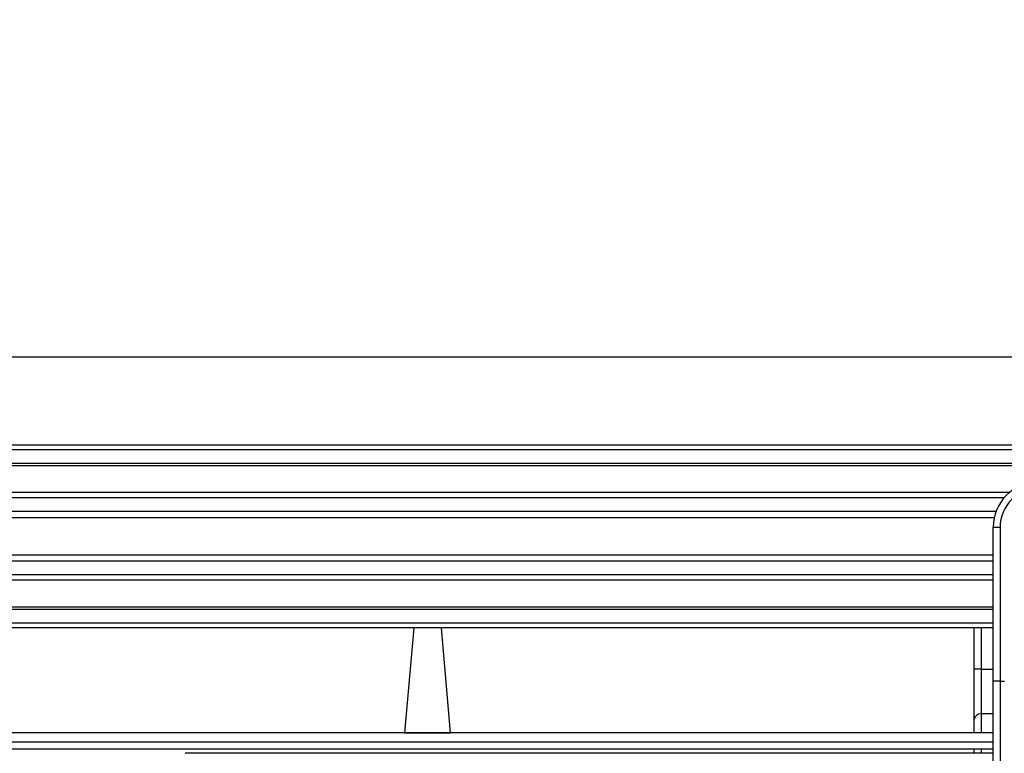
# Model space of a CAD drawing. Header units: millimetres. Extents: x 0 to 420, y 0 to 297.
# Tile 35 of 106: x 67 to 79, y 239 to 248. Entities that reach past the tile are written whole.
import ezdxf

# ---------------------------------------------------------------- set-up
doc = ezdxf.new("R2010")
doc.units = ezdxf.units.MM
doc.layers.add('QUOTE', color=174, linetype='Continuous')
doc.styles.add('SLDTEXTSTYLE3', font='TXT', dxfattribs={"width": 0.75})
doc.dimstyles.new('SLDDIMSTYLE0', dxfattribs={"dimtxt": 3, "dimasz": 3, "dimexe": 0, "dimexo": 0.0625, "dimgap": 0.75, "dimtad": 1, "dimlfac": 18.853083, "dimrnd": 1e-09, "dimzin": 12, "dimdsep": 46, "dimtxsty": 'SLDTEXTSTYLE3', "dimsah": 1, "dimcen": 0.09, "dimadec": 0, "dimazin": 3, "dimtfac": 1, "dimtdec": 3, "dimtofl": 0, "dimtmove": 0, "dimatfit": 3, "dimfxl": 0, "dimfrac": 2, "dimtolj": 1, "dimtzin": 12, "dimarcsym": 0})

# ---------------------------------------------------------------- blocks, each defined once
blk = doc.blocks.new('_D')
at = {"layer": 'QUOTE'}
for p, q in [((59.289, 240.007), (59.289, 245.802)), ((218.414, 240.007), (218.414, 245.802)), ((218.414, 243.802), (59.289, 243.802))]:
    blk.add_line(p, q, dxfattribs=at)
for points in [[(59.289, 243.802), (62.289, 243.302), (62.289, 244.302)], [(218.414, 243.802), (215.414, 244.302), (215.414, 243.302)]]:
    blk.add_solid(points, dxfattribs=at)
at = {"layer": 'QUOTE', "insert": (134.418, 247.67), "char_height": 3, "attachment_point": 1, "style": 'SLDTEXTSTYLE3'}
blk.add_mtext('3000', dxfattribs=at)

msp = doc.modelspace()

# ---------------------------------------------------------------- linework, layer by layer
at = {"color": 7, "linetype": 'Continuous', "lineweight": 25}
for p, q in [((218.41423, 242.78093), (59.28906, 242.78093)), ((218.41423, 242.72789), (59.28906, 242.72789)), ((218.41423, 242.56876), (59.28906, 242.56876)), ((218.41423, 242.54171), (59.28906, 242.54171)), ((78.67584, 242.22929), (59.28906, 242.22929)), ((78.61478, 242.16775), (59.28906, 242.16775)), ((78.52275, 242.00923), (59.28906, 242.00923)), ((78.50199, 241.93757), (59.28906, 241.93757)), ((78.49017, 241.82618), (78.56973, 241.82618)), ((78.49017, 241.35811), (78.49017, 241.82618)), ((78.56973, 241.82618), (78.56973, 240.03676)), ((78.49017, 241.50262), (59.28906, 241.50262)), ((78.49017, 241.43096), (59.28906, 241.43096)), ((78.49017, 241.02125), (78.49017, 241.35811)), ((78.49017, 241.27244), (59.28906, 241.27244)), ((78.49017, 241.2109), (59.28906, 241.2109)), ((78.49017, 240.03676), (78.49017, 241.02125)), ((78.49017, 240.89848), (59.28906, 240.89848)), ((78.49017, 240.87143), (59.28906, 240.87143)), ((78.49017, 240.7123), (59.28906, 240.7123)), ((78.49017, 240.65926), (59.28906, 240.65926)), ((71.75595, 240.65926), (71.64921, 239.4393)), ((72.0729, 240.65926), (72.17963, 239.4393)), ((78.2685, 240.17929), (78.2685, 240.65926)), ((78.34807, 240.65926), (78.34807, 240.17929)), ((78.34807, 240.17929), (78.2685, 240.17929)), ((78.2685, 239.59273), (78.2685, 240.17929)), ((78.34807, 240.17929), (78.34807, 239.6579)), ((78.34807, 240.17929), (78.49017, 240.17929)), ((78.49017, 238.94956), (78.49017, 240.03676)), ((78.56973, 240.03676), (78.49017, 240.03676)), ((78.56973, 240.03676), (78.62277, 240.03676)), ((78.56973, 240.03676), (78.56973, 238.91594)), ((78.2685, 239.4393), (78.2685, 239.59273)), ((78.34807, 239.6579), (78.34807, 239.4393)), ((78.49017, 239.6579), (78.34807, 239.6579)), ((78.49017, 239.4393), (59.28906, 239.4393)), ((71.64921, 239.4393), (72.17963, 239.4393)), ((60.74771, 239.33322), (78.49017, 239.33322)), ((60.82727, 239.25365), (78.49017, 239.25365)), ((78.2685, 239.20061), (78.2685, 239.25365)), ((78.34807, 239.25365), (78.34807, 239.20061)), ((78.49017, 239.20061), (69.10178, 239.20061))]:
    msp.add_line(p, q, dxfattribs=at)
for centre, radius, start, end in [((79.02058, 241.82618), 0.53042, 90, 180), ((79.02058, 241.82618), 0.45085, 90, 180), ((78.34152, 239.58474), 0.07345, 84.888926, 173.756454)]:
    msp.add_arc(centre, radius, start, end, dxfattribs=at)

# ---------------------------------------------------------------- dimensions: what is measured, and where the dimension line sits
at = {"layer": 'QUOTE'}
dim = msp.add_linear_dim(base=(59.28906, 243.80241), p1=(218.41423, 238.00717), p2=(59.28906, 238.00717), dimstyle='SLDDIMSTYLE0', dxfattribs=at)
dim.commit()
dim.dimension.update_dxf_attribs({"geometry": '_D', "text_midpoint": (138.85165, 243.80241), "dimtype": 160})

doc.saveas('drawing.dxf')
